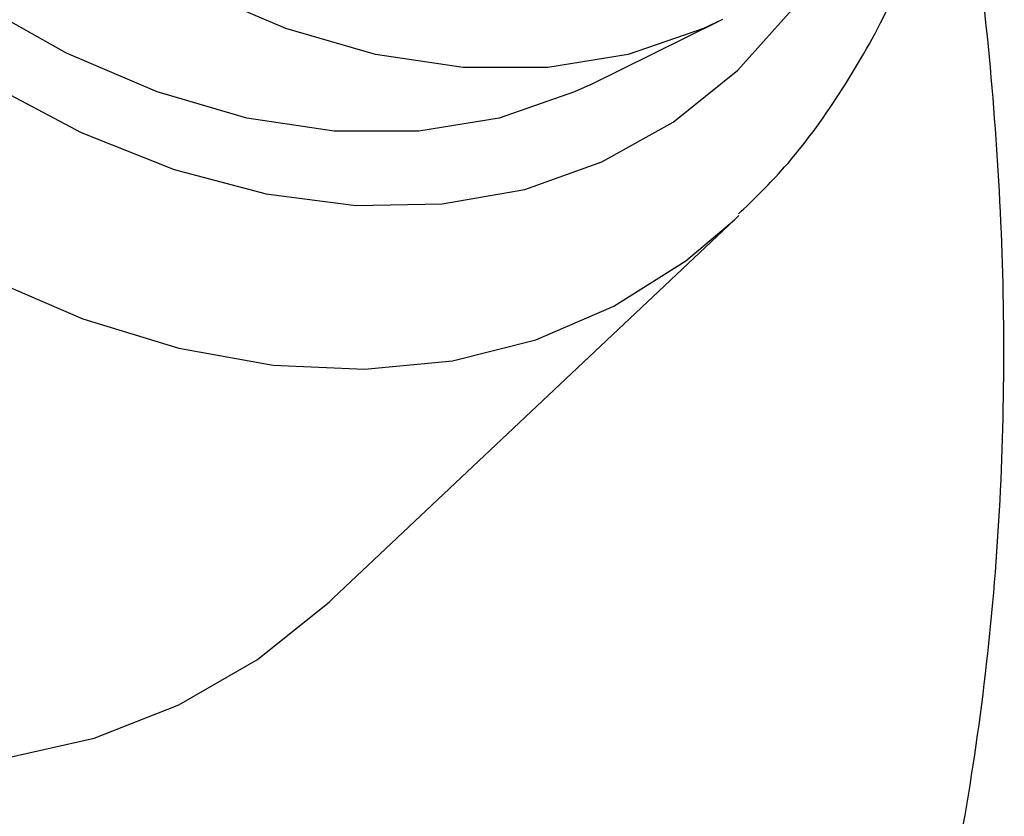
# Model space of a CAD drawing. Header units: millimetres. Extents: x 73 to 180, y 34 to 171.
# Tile 47 of 59: x 165.25 to 169.52, y 124.67 to 128.13. Entities that reach past the tile are written whole.
import ezdxf

# ---------------------------------------------------------------- set-up
doc = ezdxf.new("R2010")
doc.units = ezdxf.units.MM

msp = doc.modelspace()

# ---------------------------------------------------------------- linework, layer by layer
at = {"color": 7, "linetype": 'Continuous', "lineweight": 25}
for p, q in [((167.7255, 127.8487), (168.2854, 128.1249)), ((166.6106, 125.6197), (168.3523, 127.2628)), ((168.3523, 127.2628), (168.3711, 127.2808))]:
    msp.add_line(p, q, dxfattribs=at)
at = {"color": 7, "linetype": 'Continuous', "lineweight": 25, "flags": 128}
for points in [[(167.7255, 127.8487), (167.6586, 127.8173), (167.3314, 127.7042), (166.9821, 127.6474), (166.615, 127.6474), (166.2345, 127.7042), (165.8453, 127.8173), (165.4521, 127.9852), (165.0596, 128.2058), (164.6726, 128.4766), (164.2958, 128.7941), (163.9338, 129.1547), (163.591, 129.5538), (163.2716, 129.9866), (162.9793, 130.4479), (162.7178, 130.9321), (162.4903, 131.4333), (162.2995, 131.9455), (162.1476, 132.4623), (162.0367, 132.9775), (161.9861, 133.3173)], [(165.1806, 124.9237), (165.5716, 125.0124), (165.9397, 125.1562), (166.2814, 125.354), (166.5937, 125.6039), (166.6106, 125.6197)]]:
    msp.add_lwpolyline(points, dxfattribs=at)
at = {"color": 1, "linetype": 'Continuous', "lineweight": 25, "flags": 128}
for points in [[(168.3003, 128.1323), (168.2184, 128.0934), (167.8912, 127.9803), (167.5419, 127.9235), (167.1748, 127.9235), (166.7944, 127.9803), (166.4051, 128.0934), (166.0119, 128.2613), (165.6194, 128.4819), (165.2324, 128.7527), (164.8556, 129.0703), (164.4937, 129.4308), (164.1509, 129.8299), (163.8314, 130.2627), (163.5391, 130.724), (163.2777, 131.2082), (163.0501, 131.7094), (162.8593, 132.2216), (162.7219, 132.6825)], [(165.1106, 127.8551), (165.5151, 127.6413), (165.9193, 127.4806), (166.3185, 127.3746), (166.7082, 127.3247), (167.0841, 127.3313), (167.4418, 127.3944), (167.7774, 127.5133), (168.0869, 127.6867), (168.367, 127.9125), (168.6144, 128.1883), (168.8034, 128.4707)], [(165.1022, 127.013), (165.5227, 126.8326), (165.9396, 126.7051), (166.3488, 126.6318), (166.7462, 126.6135), (167.1278, 126.6503), (167.4898, 126.7418), (167.8287, 126.8871), (168.1411, 127.0849), (168.3523, 127.2628)]]:
    msp.add_lwpolyline(points, dxfattribs=at)
at = {"color": 7, "linetype": 'Continuous', "lineweight": 25}
for points, knots in [([(168.3705, 127.2878), (168.4331, 127.3483), (168.5886, 127.4984), (168.7993, 127.784), (169.0065, 128.1357), (169.1754, 128.5264), (169.2956, 128.8905), (169.3425, 129.1335), (169.3604, 129.2258)], [0, 0, 0, 0, 0.1251173, 0.3106337, 0.498526, 0.6890242, 0.8819113, 1, 1, 1, 1]), ([(159.1208, 113.1504), (159.1239, 113.1532), (159.1303, 113.159), (159.1845, 113.2055), (159.2745, 113.28), (159.4099, 113.3891), (159.6004, 113.5391), (159.8615, 113.7404), (160.2116, 114.0059), (160.6706, 114.3496), (161.2523, 114.7821), (161.9507, 115.302), (162.6869, 115.8565), (163.393, 116.4007), (164.0155, 116.8951), (164.5737, 117.3547), (165.0753, 117.7852), (165.5291, 118.1934), (165.9434, 118.5859), (166.3256, 118.9693), (166.6941, 119.3631), (167.0521, 119.7748), (167.4007, 120.2119), (167.7302, 120.6672), (168.0431, 121.1501), (168.341, 121.6722), (168.6234, 122.2469), (168.8744, 122.859), (169.0882, 123.503), (169.2598, 124.1643), (169.3903, 124.8511), (169.4776, 125.5536), (169.5222, 126.265), (169.5257, 126.981), (169.4885, 127.699), (169.4212, 128.3773), (169.349, 128.8167), (169.3164, 129.0158)], [0, 0, 0, 0, 0.010561, 0.021595, 0.033664, 0.047639, 0.064467, 0.085247, 0.111248, 0.143824, 0.184038, 0.231754, 0.284269, 0.328515, 0.367638, 0.402166, 0.432845, 0.46042, 0.485582, 0.508964, 0.531151, 0.554973, 0.578504, 0.602382, 0.627155, 0.653554, 0.682296, 0.714014, 0.744886, 0.777078, 0.809933, 0.84298, 0.875905, 0.908622, 0.941097, 0.973308, 1, 1, 1, 1])]:
    msp.add_open_spline(points, degree=3, knots=knots, dxfattribs=at)

doc.saveas('drawing.dxf')
